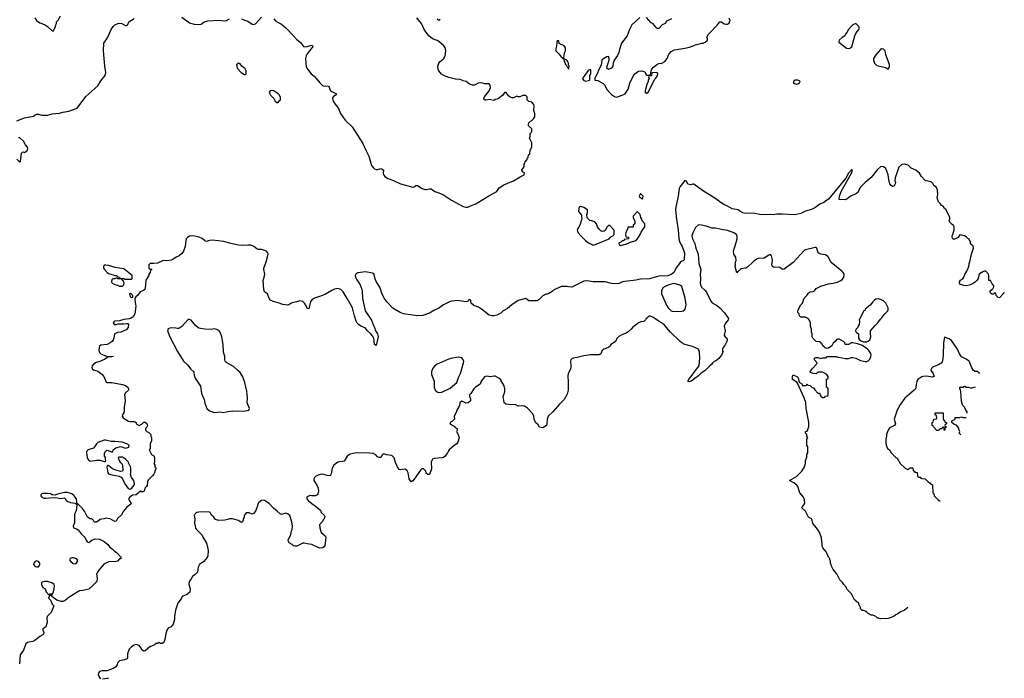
# Model space of a CAD drawing. Header units: inches. Extents: x 2323201 to 2563958, y 895391 to 1023096.
# Tile 164 of 196: x 2528246 to 2541131, y 950481 to 959099. Entities that reach past the tile are written whole.
import ezdxf

# ---------------------------------------------------------------- set-up
doc = ezdxf.new("R2010")
doc.units = ezdxf.units.IN
doc.header["$MEASUREMENT"] = 0
for name, color, linetype in [('C5925', 7, 'Continuous'), ('C5935', 7, 'Continuous'), ('C5945', 7, 'Continuous')]:
    doc.layers.add(name, color=color, linetype=linetype)

msp = doc.modelspace()

# ---------------------------------------------------------------- linework, layer by layer
at = {"layer": 'C5925', "color": 5}
for points, elevation in [([(2528210, 957776), (2528310, 957816), (2528425, 957835), (2528450, 957856), (2528470, 957864), (2528490, 957864), (2528530, 957848), (2528570, 957848), (2528610, 957851), (2528672, 957868), (2528765, 957875), (2528810, 957888), (2528890, 957901), (2528997, 957943), (2529110, 958096), (2529270, 958236), (2529310, 958299), (2529365, 958370), (2529375, 958410), (2529360, 958490), (2529342, 958690), (2529348, 958790), (2529397, 958863), (2529443, 958970), (2529470, 959010), (2529492, 959030), (2529530, 959050), (2529555, 959055), (2529582, 959050), (2529630, 959025), (2529650, 959022), (2529663, 959037), (2529674, 959070), (2529746, 959114)], 40), ([(2528445, 959125), (2528465, 959090), (2528510, 959058), (2528570, 959036), (2528612, 959010), (2528670, 958952), (2528690, 958954), (2528715, 959010), (2528718, 959030), (2528728, 959050), (2528728, 959072), (2528750, 959094), (2528778, 959150)], 60), ([(2528210, 957274), (2528250, 957234), (2528258, 957242), (2528268, 957352), (2528289, 957371), (2528310, 957362), (2528350, 957394), (2528354, 957410), (2528349, 957430), (2528322, 957462), (2528294, 957510), (2528250, 957553), (2528230, 957554)], 40), ([(2530000, 955911), (2529953, 955907), (2529934, 955890), (2529934, 955850), (2529950, 955834), (2529970, 955834), (2529974, 955830), (2529958, 955822), (2529952, 955790), (2529934, 955770), (2529934, 955750), (2529898, 955690), (2529894, 955626), (2529882, 955570), (2529865, 955555), (2529823, 955537), (2529790, 955495), (2529765, 955475), (2529752, 955450), (2529752, 955428), (2529767, 955350), (2529751, 955250), (2529731, 955210), (2529706, 955194), (2529677, 955183), (2529610, 955176), (2529550, 955157), (2529490, 955156), (2529481, 955150), (2529471, 955130), (2529490, 955111), (2529510, 955111), (2529530, 955118), (2529610, 955119), (2529650, 955125), (2529662, 955122), (2529671, 955110), (2529665, 955070), (2529638, 955042), (2529610, 955026), (2529570, 955012), (2529530, 955006), (2529487, 954990), (2529476, 954930), (2529468, 954910), (2529455, 954890), (2529429, 954871), (2529390, 954851), (2529310, 954841), (2529290, 954829), (2529284, 954810), (2529282, 954770), (2529290, 954746), (2529307, 954727), (2529390, 954691), (2529450, 954698), (2529472, 954690), (2529430, 954682), (2529410, 954688), (2529393, 954687), (2529382, 954670), (2529362, 954658), (2529293, 954627), (2529248, 954612), (2529210, 954592), (2529193, 954570), (2529189, 954551), (2529196, 954530), (2529210, 954518), (2529270, 954499), (2529319, 954459), (2529346, 954430), (2529378, 954358), (2529390, 954351), (2529450, 954353), (2529590, 954325), (2529630, 954314), (2529659, 954290), (2529671, 954270), (2529671, 954250), (2529627, 954213), (2529619, 954190), (2529626, 954110), (2529614, 954030), (2529613, 953987), (2529607, 953953), (2529591, 953930), (2529586, 953910), (2529598, 953890), (2529626, 953870), (2529670, 953848), (2529690, 953843), (2529743, 953843), (2529758, 953838), (2529771, 953830), (2529772, 953810), (2529810, 953791), (2529850, 953812), (2529870, 953834), (2529890, 953834), (2529910, 953814), (2529917, 953783), (2529911, 953769), (2529892, 953750), (2529892, 953730), (2529910, 953712), (2529938, 953698), (2529962, 953670), (2529962, 953650), (2529972, 953630), (2529971, 953590), (2529952, 953550), (2529952, 953490), (2529942, 953470), (2529972, 953412), (2529997, 953397), (2530000, 953391)], 40), ([(2530000, 953153), (2529985, 953130), (2529926, 953074), (2529918, 953050), (2529914, 953006), (2529905, 952990), (2529885, 952970), (2529874, 952930), (2529850, 952918), (2529830, 952928), (2529810, 952918), (2529797, 952903), (2529770, 952884), (2529724, 952876), (2529688, 952852), (2529671, 952830), (2529682, 952802), (2529705, 952770), (2529702, 952758), (2529650, 952722), (2529605, 952670), (2529580, 952620), (2529528, 952572), (2529510, 952538), (2529490, 952535), (2529430, 952569), (2529370, 952575), (2529350, 952566), (2529290, 952558), (2529277, 952543), (2529250, 952526), (2529230, 952526), (2529190, 952568), (2529170, 952568), (2529134, 952590), (2529093, 952670), (2529070, 952705), (2529010, 952758), (2529000, 952760), (2528989, 952830), (2528961, 952870), (2528930, 952897), (2528872, 952912), (2528832, 952912), (2528742, 952890), (2528710, 952877), (2528670, 952882), (2528650, 952893), (2528610, 952899), (2528550, 952901), (2528525, 952890), (2528523, 952870), (2528530, 952858), (2528560, 952840), (2528590, 952837), (2528636, 952844), (2528710, 952847), (2528790, 952835), (2528830, 952842), (2528838, 952838), (2528856, 952810), (2528874, 952794), (2528910, 952782), (2528971, 952771), (2528990, 952754), (2528998, 952758), (2528992, 952748), (2528987, 952673), (2528965, 952630), (2528963, 952517), (2528946, 952470), (2528951, 952451), (2528990, 952439), (2529010, 952426), (2529050, 952371), (2529099, 952330), (2529115, 952290), (2529130, 952266), (2529150, 952258), (2529190, 952291), (2529233, 952307), (2529290, 952303), (2529351, 952270), (2529398, 952230), (2529420, 952200), (2529462, 952170), (2529485, 952145), (2529510, 952131), (2529551, 952090), (2529558, 952078), (2529570, 952071), (2529570, 952046), (2529550, 952046), (2529524, 952016), (2529510, 952009), (2529413, 952007), (2529345, 951975), (2529282, 951898), (2529252, 951850), (2529261, 951790), (2529256, 951750), (2529205, 951695), (2529151, 951649), (2529074, 951630), (2529030, 951624), (2528930, 951564), (2528870, 951524), (2528841, 951499), (2528810, 951487), (2528787, 951487), (2528730, 951504), (2528666, 951550), (2528662, 951562), (2528650, 951566), (2528638, 951562), (2528622, 951530), (2528650, 951502), (2528671, 951451), (2528692, 951430), (2528656, 951344), (2528607, 951290), (2528599, 951270), (2528605, 951215), (2528586, 951154), (2528551, 951130), (2528551, 951110), (2528562, 951082), (2528559, 951061), (2528551, 951049), (2528510, 951029), (2528444, 950976), (2528416, 950965), (2528365, 950955), (2528350, 950949), (2528328, 950932), (2528294, 950850), (2528251, 950790), (2528242, 950670)], 40), ([(2530000, 950914), (2529948, 950892), (2529890, 950842), (2529870, 950835), (2529850, 950848), (2529829, 950889), (2529809, 950909), (2529770, 950922), (2529743, 950917), (2529710, 950895), (2529677, 950863), (2529657, 950803), (2529658, 950750), (2529646, 950734), (2529619, 950721), (2529551, 950709), (2529531, 950689), (2529522, 950658), (2529505, 950630), (2529470, 950609), (2529390, 950580), (2529323, 950577), (2529292, 950570), (2529279, 950550), (2529275, 950530), (2529290, 950490), (2529310, 950478)], 60), ([(2529330, 950476), (2529390, 950485), (2529410, 950481)], 60)]:
    msp.add_lwpolyline(points, dxfattribs=dict(at, elevation=elevation))
at = {"layer": 'C5925', "color": 5, "elevation": 40}
for points in [[(2529370, 955889), (2529350, 955888), (2529341, 955870), (2529344, 955850), (2529356, 955830), (2529390, 955791), (2529410, 955779), (2529470, 955762), (2529490, 955752), (2529514, 955750), (2529530, 955734), (2529554, 955730), (2529558, 955718), (2529570, 955714), (2529607, 955713), (2529622, 955702), (2529710, 955702), (2529718, 955710), (2529718, 955750), (2529610, 955839), (2529494, 955855), (2529410, 955881)], [(2529518, 955718), (2529510, 955718), (2529491, 955709), (2529470, 955708), (2529450, 955698), (2529447, 955670), (2529458, 955650), (2529490, 955636), (2529527, 955627), (2529550, 955612), (2529590, 955612), (2529608, 955630), (2529615, 955655), (2529602, 955682), (2529586, 955690), (2529582, 955702), (2529567, 955707), (2529530, 955708)], [(2529690, 955518), (2529682, 955510), (2529690, 955474), (2529710, 955462), (2529726, 955470), (2529726, 955490), (2529706, 955510)], [(2529370, 953597), (2529350, 953597), (2529270, 953569), (2529251, 953550), (2529227, 953510), (2529210, 953493), (2529142, 953470), (2529121, 953450), (2529119, 953430), (2529131, 953371), (2529138, 953350), (2529151, 953331), (2529170, 953322), (2529250, 953335), (2529296, 953336), (2529370, 953314), (2529375, 953330), (2529368, 953348), (2529368, 953370), (2529355, 953390), (2529355, 953425), (2529370, 953452), (2529380, 953460), (2529390, 953465), (2529404, 953464), (2529458, 953442), (2529467, 953453), (2529469, 953471), (2529502, 953498), (2529570, 953515), (2529630, 953491), (2529675, 953505), (2529678, 953530), (2529646, 953550), (2529586, 953570), (2529490, 953581), (2529442, 953582)], [(2529544, 953376), (2529534, 953366), (2529546, 953330), (2529561, 953310), (2529578, 953298), (2529593, 953270), (2529596, 953204), (2529592, 953190), (2529570, 953189), (2529503, 953203), (2529461, 953221), (2529417, 953257), (2529410, 953268), (2529393, 953267), (2529386, 953250), (2529401, 953170), (2529410, 953158), (2529434, 953150), (2529547, 953127), (2529574, 953114), (2529591, 953091), (2529624, 953024), (2529667, 952967), (2529690, 952956), (2529710, 952966), (2529744, 953010), (2529749, 953030), (2529739, 953070), (2529709, 953110), (2529694, 953150), (2529702, 953170), (2529702, 953230), (2529695, 953250), (2529674, 953290), (2529669, 953310), (2529630, 953349), (2529590, 953375)], [(2528470, 952018), (2528450, 952008), (2528432, 951990), (2528426, 951970), (2528450, 951945), (2528470, 951938), (2528490, 951942), (2528508, 951970), (2528508, 951990), (2528490, 952008)], [(2528930, 952057), (2528905, 952050), (2528898, 952030), (2528910, 952012), (2528944, 951984), (2528970, 951978), (2528988, 951990), (2529002, 952010), (2529002, 952030), (2528997, 952037), (2528978, 952050), (2528950, 952056)], [(2528610, 951749), (2528570, 951749), (2528541, 951739), (2528531, 951730), (2528531, 951710), (2528550, 951671), (2528578, 951650), (2528592, 951612), (2528614, 951590), (2528618, 951578), (2528630, 951574), (2528642, 951578), (2528650, 951591), (2528658, 951578), (2528670, 951574), (2528689, 951611), (2528699, 951650), (2528702, 951690), (2528695, 951710), (2528668, 951730)]]:
    msp.add_lwpolyline(points, close=True, dxfattribs=at)
at = {"layer": 'C5935', "color": 5}
for points, elevation in [([(2530370, 959131), (2530470, 959058), (2530530, 959042), (2530590, 959036), (2530620, 959040), (2530658, 959070), (2530710, 959086), (2530850, 959095), (2530930, 959083), (2530951, 959089), (2530990, 959110)], 40), ([(2531150, 959110), (2531190, 959091), (2531230, 959081), (2531290, 959042), (2531310, 959038), (2531330, 959045), (2531410, 959131)], 40), ([(2531570, 959112), (2531600, 959080), (2531670, 959040), (2531731, 958990), (2531830, 958890), (2531870, 958843), (2531919, 958799), (2531961, 958750), (2531990, 958743), (2532070, 958764), (2532079, 958759), (2532082, 958750), (2532070, 958730), (2532007, 958653), (2531993, 958627), (2531988, 958590), (2531990, 958530), (2531996, 958490), (2532005, 958465), (2532061, 958390), (2532099, 958359), (2532176, 958270), (2532210, 958238), (2532230, 958230), (2532270, 958233), (2532288, 958228), (2532296, 958216), (2532303, 958190), (2532314, 958170), (2532330, 958158), (2532392, 958130), (2532378, 958110), (2532347, 958090), (2532339, 958070), (2532343, 958050), (2532362, 958010), (2532416, 957936), (2532446, 957870), (2532506, 957786), (2532598, 957698), (2532738, 957478), (2532775, 957390), (2532814, 957314), (2532850, 957191), (2532870, 957166), (2532890, 957148), (2532910, 957140), (2532930, 957141), (2532970, 957151), (2532990, 957145), (2533005, 957130), (2533003, 957090), (2533007, 957070), (2533030, 957045), (2533063, 957023), (2533136, 956996), (2533231, 956950), (2533390, 956907), (2533409, 956911), (2533430, 956931), (2533450, 956931), (2533511, 956890), (2533550, 956878), (2533570, 956876), (2533610, 956885), (2533630, 956884), (2533678, 956850), (2533732, 956832), (2533790, 956807), (2533898, 956738), (2534050, 956657), (2534086, 956646), (2534110, 956648), (2534166, 956674), (2534216, 956690), (2534386, 956794), (2534490, 956849), (2534522, 956898), (2534581, 956939), (2534710, 956989), (2534796, 957044), (2534848, 957070), (2534854, 957094), (2534826, 957110), (2534818, 957130), (2534830, 957154), (2534847, 957173), (2534848, 957210), (2534858, 957222), (2534860, 957240), (2534886, 957270), (2534890, 957294), (2534902, 957298), (2534906, 957330), (2534922, 957338), (2534928, 957392), (2534948, 957430), (2534948, 957490), (2534918, 957550), (2534926, 957570), (2534928, 957612), (2534946, 957630), (2534946, 957670), (2534906, 957710), (2534906, 957730), (2534908, 957750), (2534929, 957771), (2534950, 957782), (2534970, 957802), (2534989, 957830), (2534989, 957870), (2534974, 957910), (2534977, 957970), (2534974, 957990), (2534950, 958018), (2534909, 958029), (2534889, 958049), (2534886, 958090), (2534870, 958106), (2534830, 958106), (2534790, 958088), (2534768, 958088), (2534750, 958098), (2534710, 958078), (2534690, 958075), (2534665, 958085), (2534642, 958102), (2534610, 958146), (2534590, 958146), (2534567, 958113), (2534510, 958068), (2534490, 958058), (2534470, 958055), (2534450, 958042), (2534410, 958049), (2534390, 958057), (2534350, 958048), (2534330, 958048), (2534322, 958070), (2534329, 958090), (2534389, 958170), (2534405, 958210), (2534402, 958242), (2534390, 958262), (2534330, 958261), (2534308, 958270), (2534270, 958274), (2534247, 958270), (2534198, 958242), (2534170, 958241), (2534134, 958254), (2534088, 958290), (2534050, 958300), (2534033, 958310), (2534010, 958316), (2533950, 958322), (2533861, 958341), (2533804, 958364), (2533768, 958388), (2533730, 958432), (2533722, 958450), (2533718, 958490), (2533730, 958530), (2533748, 958552), (2533791, 958589), (2533814, 958626), (2533824, 958690), (2533814, 958734), (2533796, 958756), (2533732, 958812), (2533710, 958825), (2533647, 958847), (2533598, 958890), (2533540, 958970), (2533503, 959050), (2533445, 959125)], 40), ([(2533708, 959110), (2533730, 959091), (2533750, 959107)], 40), ([(2536361, 959130), (2536255, 959030), (2536225, 958970), (2536196, 958890), (2536121, 958790), (2536094, 958710), (2536087, 958670), (2536071, 958630), (2536025, 958570), (2536011, 958530), (2536010, 958489), (2535990, 958464), (2535950, 958448), (2535930, 958466), (2535934, 958490), (2535962, 958570), (2535962, 958590), (2535950, 958618), (2535930, 958615), (2535877, 958583), (2535865, 958570), (2535857, 958503), (2535816, 958430), (2535811, 958409), (2535773, 958333), (2535774, 958310), (2535810, 958305), (2535883, 958263), (2535902, 958242), (2535928, 958188), (2535990, 958119), (2536030, 958094), (2536050, 958087), (2536070, 958089), (2536129, 958110), (2536170, 958131), (2536209, 958190), (2536229, 958270), (2536279, 958370), (2536295, 958390), (2536330, 958416), (2536350, 958426), (2536390, 958432), (2536431, 958411), (2536434, 958390), (2536450, 958374), (2536490, 958374), (2536502, 958378), (2536508, 958430), (2536518, 958450), (2536542, 958478), (2536586, 958514), (2536610, 958525), (2536650, 958531), (2536690, 958552), (2536719, 958590), (2536739, 958650), (2536770, 958681), (2536817, 958703), (2536950, 958726), (2537010, 958741), (2537089, 958771), (2537113, 958773), (2537170, 958792), (2537190, 958792), (2537216, 958804), (2537246, 958830), (2537246, 958850), (2537238, 958870), (2537258, 958910), (2537378, 959030), (2537389, 959051), (2537409, 959071), (2537430, 959072), (2537467, 959047), (2537490, 959041), (2537510, 959041), (2537528, 959050), (2537539, 959070), (2537542, 959090), (2537530, 959118)], 40), ([(2536774, 959110), (2536710, 959078), (2536691, 959049), (2536654, 959030), (2536610, 958986), (2536590, 958986), (2536576, 958996), (2536530, 959048), (2536510, 959058), (2536449, 959130)], 40), ([(2540000, 957107), (2539975, 957130), (2539910, 957158), (2539874, 957194), (2539830, 957208), (2539790, 957206), (2539750, 957168), (2539701, 957030), (2539698, 956990), (2539705, 956970), (2539702, 956950), (2539690, 956926), (2539680, 956920), (2539670, 956918), (2539650, 956928), (2539635, 956950), (2539619, 957010), (2539613, 957070), (2539590, 957129), (2539570, 957162), (2539550, 957175), (2539530, 957179), (2539510, 957173), (2539470, 957141), (2539387, 957033), (2539311, 956970), (2539250, 956909), (2539234, 956890), (2539217, 956843), (2539197, 956823), (2539122, 956790), (2539090, 956769), (2539070, 956749), (2539050, 956742), (2538970, 956748), (2538974, 956790), (2538998, 956850), (2539132, 957090), (2539146, 957130), (2539130, 957133), (2539090, 957089), (2539056, 957024), (2538958, 956902), (2538830, 956753), (2538810, 956736), (2538770, 956709), (2538715, 956685), (2538650, 956636), (2538610, 956615), (2538528, 956592), (2538470, 956565), (2538390, 956545), (2538230, 956556), (2538150, 956553), (2538110, 956546), (2538070, 956549), (2538010, 956544), (2537929, 956549), (2537850, 956567), (2537750, 956565), (2537708, 956570), (2537672, 956592), (2537650, 956613), (2537570, 956624), (2537510, 956660), (2537461, 956681), (2537424, 956704), (2537356, 956756), (2537183, 956863), (2537070, 956948), (2537053, 956947), (2537030, 956938), (2536990, 956949), (2536970, 956988), (2536950, 956994), (2536890, 956917), (2536878, 956890), (2536863, 956790), (2536833, 956650), (2536830, 956610), (2536841, 956490), (2536865, 956350), (2536873, 956230), (2536886, 956186), (2536915, 956130), (2536947, 956050), (2536941, 955959), (2536930, 955942), (2536910, 955939), (2536890, 955922), (2536842, 955858), (2536805, 955790), (2536782, 955770), (2536727, 955747), (2536610, 955742), (2536490, 955710), (2536370, 955706), (2536310, 955689), (2536167, 955673), (2536133, 955667), (2536090, 955646), (2536070, 955642), (2535990, 955648), (2535908, 955668), (2535750, 955668), (2535670, 955681), (2535630, 955679), (2535470, 955601), (2535430, 955602), (2535410, 955608), (2535330, 955608), (2535230, 955558), (2535216, 955544), (2535170, 955518), (2535150, 955508), (2535133, 955507), (2535090, 955488), (2535044, 955436), (2535020, 955420), (2534910, 955422), (2534870, 955453), (2534770, 955425), (2534687, 955370), (2534630, 955319), (2534571, 955290), (2534541, 955259), (2534490, 955234), (2534450, 955225), (2534425, 955225), (2534390, 955235), (2534290, 955313), (2534250, 955337), (2534190, 955361), (2534155, 955390), (2534148, 955410), (2534148, 955430), (2534130, 955436), (2534118, 955430), (2534106, 955414), (2534090, 955408), (2533970, 955427), (2533881, 955410), (2533790, 955370), (2533730, 955325), (2533664, 955296), (2533610, 955261), (2533522, 955230), (2533450, 955225), (2533267, 955250), (2533226, 955266), (2533130, 955325), (2533050, 955407), (2533021, 955450), (2532990, 955508), (2532960, 955600), (2532910, 955673), (2532896, 955710), (2532885, 955765), (2532877, 955777), (2532864, 955784), (2532770, 955801), (2532670, 955785), (2532644, 955770), (2532638, 955750), (2532640, 955730), (2532657, 955697), (2532702, 955630), (2532725, 955570), (2532729, 955550), (2532734, 955450), (2532769, 955290), (2532850, 955167), (2532876, 955096), (2532890, 955070), (2532901, 955030), (2532927, 954990), (2532934, 954970), (2532939, 954950), (2532910, 954838), (2532890, 954848), (2532879, 954930), (2532862, 954962), (2532835, 954995), (2532798, 955030), (2532768, 955068), (2532710, 955090), (2532681, 955110), (2532662, 955130), (2532650, 955153), (2532626, 955226), (2532600, 955330), (2532533, 955450), (2532477, 955537), (2532449, 955569), (2532410, 955580), (2532366, 955574), (2532330, 955557), (2532250, 955507), (2532210, 955489), (2532105, 955455), (2532079, 955441), (2532051, 955410), (2532030, 955315), (2532010, 955321), (2531997, 955356), (2531972, 955392), (2531950, 955410), (2531930, 955418), (2531910, 955419), (2531870, 955406), (2531810, 955396), (2531793, 955387), (2531770, 955367), (2531750, 955364), (2531690, 955372), (2531630, 955396), (2531564, 955410), (2531530, 955430), (2531512, 955450), (2531487, 955510), (2531450, 955540), (2531442, 955570), (2531433, 955687), (2531451, 955749), (2531452, 955768), (2531440, 955830), (2531442, 955850), (2531471, 955930), (2531496, 956030), (2531493, 956050), (2531474, 956070), (2531410, 956091), (2531370, 956094), (2531350, 956101), (2531310, 956131), (2531270, 956150), (2531231, 956151), (2531170, 956145), (2531110, 956150), (2531010, 956169), (2530918, 956198), (2530770, 956214), (2530731, 956209), (2530690, 956195), (2530670, 956205), (2530635, 956235), (2530593, 956253), (2530510, 956272), (2530470, 956267), (2530446, 956254), (2530426, 956230), (2530420, 956210), (2530411, 956130), (2530390, 956070), (2530370, 956041), (2530331, 956009), (2530294, 955990), (2530250, 955960), (2530230, 955953), (2530170, 955944), (2530130, 955949), (2530114, 955946), (2530050, 955914), (2530000, 955911)], 40), ([(2539868, 951408), (2539825, 951375), (2539770, 951348), (2539736, 951324), (2539710, 951314), (2539690, 951295), (2539650, 951275), (2539610, 951264), (2539510, 951258), (2539490, 951268), (2539470, 951269), (2539450, 951288), (2539410, 951308), (2539390, 951308), (2539350, 951328), (2539330, 951348), (2539310, 951358), (2539287, 951367), (2539270, 951368), (2539248, 951390), (2539247, 951407), (2539228, 951450), (2539226, 951470), (2539203, 951483), (2539190, 951498), (2539170, 951506), (2539130, 951586), (2539070, 951646), (2539066, 951670), (2539029, 951709), (2539015, 951735), (2538978, 951770), (2538938, 951850), (2538890, 951906), (2538868, 951948), (2538867, 951967), (2538858, 951990), (2538856, 952016), (2538846, 952030), (2538846, 952050), (2538830, 952066), (2538815, 952110), (2538798, 952138), (2538755, 952190), (2538749, 952210), (2538749, 952250), (2538742, 952270), (2538738, 952318), (2538714, 952394), (2538675, 952450), (2538625, 952505), (2538618, 952550), (2538610, 952566), (2538569, 952589), (2538529, 952670), (2538482, 952710), (2538489, 952730), (2538519, 952770), (2538515, 952815), (2538502, 952850), (2538455, 952910), (2538429, 952990), (2538415, 953010), (2538378, 953038), (2538318, 953070), (2538410, 953122), (2538482, 953190), (2538515, 953250), (2538528, 953290), (2538528, 953330), (2538547, 953373), (2538548, 953410), (2538558, 953430), (2538558, 953510), (2538548, 953530), (2538546, 953570), (2538548, 953610), (2538558, 953630), (2538546, 953650), (2538546, 953670), (2538528, 953688), (2538528, 953710), (2538550, 953714), (2538574, 953770), (2538573, 953833), (2538537, 954010), (2538532, 954092), (2538512, 954152), (2538424, 954344), (2538415, 954355), (2538358, 954390), (2538358, 954430), (2538366, 954454), (2538424, 954424), (2538438, 954398), (2538444, 954364), (2538452, 954352), (2538477, 954337), (2538490, 954314), (2538530, 954314), (2538542, 954318), (2538550, 954334), (2538558, 954318), (2538590, 954314), (2538614, 954290), (2538638, 954278), (2538650, 954254), (2538690, 954214), (2538713, 954213), (2538730, 954174), (2538750, 954154), (2538770, 954154), (2538782, 954158), (2538790, 954174), (2538822, 954178), (2538826, 954190), (2538826, 954270), (2538822, 954282), (2538806, 954290), (2538806, 954390), (2538826, 954410), (2538826, 954430), (2538810, 954458), (2538750, 954486), (2538690, 954486), (2538670, 954466), (2538628, 954468), (2538590, 954486), (2538589, 954490), (2538615, 954530), (2538675, 954590), (2538682, 954610), (2538649, 954650), (2538646, 954670), (2538663, 954677), (2538690, 954678), (2538730, 954665), (2538750, 954674), (2538790, 954674), (2538802, 954678), (2538810, 954694), (2538930, 954692), (2538950, 954682), (2538970, 954682), (2539050, 954665), (2539094, 954666), (2539130, 954678), (2539150, 954678), (2539190, 954671), (2539250, 954638), (2539310, 954625), (2539330, 954626), (2539350, 954636), (2539370, 954658), (2539385, 954690), (2539389, 954710), (2539385, 954730), (2539359, 954770), (2539339, 954790), (2539276, 954836), (2539210, 954859), (2539150, 954869), (2539130, 954869), (2539090, 954849), (2539050, 954849), (2539046, 954870), (2539026, 954890), (2538970, 954918), (2538950, 954918), (2538934, 954910), (2538925, 954895), (2538890, 954866), (2538874, 954830), (2538830, 954802), (2538810, 954798), (2538785, 954805), (2538758, 954830), (2538742, 954862), (2538726, 954870), (2538722, 954882), (2538670, 954888), (2538626, 954930), (2538618, 954950), (2538618, 954990), (2538608, 955010), (2538608, 955050), (2538595, 955090), (2538594, 955130), (2538589, 955150), (2538570, 955184), (2538530, 955206), (2538485, 955205), (2538468, 955208), (2538450, 955226), (2538446, 955250), (2538428, 955268), (2538428, 955292), (2538469, 955370), (2538489, 955391), (2538510, 955454), (2538548, 955492), (2538563, 955517), (2538578, 955530), (2538590, 955538), (2538630, 955542), (2538646, 955550), (2538670, 955582), (2538729, 955611), (2538830, 955645), (2538892, 955652), (2538950, 955666), (2538990, 955685), (2539010, 955698), (2539033, 955727), (2539034, 955770), (2539024, 955790), (2539005, 955810), (2538864, 955924), (2538842, 955962), (2538831, 955991), (2538821, 956001), (2538790, 956021), (2538730, 956032), (2538704, 956044), (2538690, 956062), (2538677, 956110), (2538670, 956117), (2538657, 956117), (2538531, 956090), (2538510, 956078), (2538370, 955922), (2538250, 955833), (2538230, 955829), (2538195, 955855), (2538170, 955862), (2538130, 955858), (2538110, 955861), (2538098, 955870), (2538088, 955890), (2538099, 955950), (2538095, 955975), (2538085, 956010), (2538070, 956025), (2538050, 956019), (2537990, 955981), (2537910, 955973), (2537890, 955964), (2537846, 955930), (2537770, 955859), (2537747, 955847), (2537682, 955838), (2537651, 955809), (2537650, 955806), (2537638, 955802), (2537630, 955786), (2537609, 955870), (2537615, 955890), (2537615, 955930), (2537622, 955950), (2537619, 955990), (2537593, 956033), (2537586, 956066), (2537590, 956090), (2537610, 956141), (2537634, 956230), (2537636, 956270), (2537627, 956290), (2537593, 956310), (2537510, 956340), (2537430, 956353), (2537353, 956373), (2537310, 956371), (2537230, 956399), (2537168, 956412), (2537130, 956413), (2537090, 956382), (2537053, 956310), (2537042, 956270), (2537050, 956230), (2537080, 956170), (2537094, 956110), (2537118, 956058), (2537125, 956030), (2537133, 955910), (2537159, 955830), (2537152, 955770), (2537156, 955710), (2537149, 955650), (2537154, 955630), (2537170, 955598), (2537217, 955557), (2537234, 955534), (2537290, 955417), (2537310, 955396), (2537377, 955357), (2537410, 955327), (2537470, 955264), (2537521, 955190), (2537519, 955170), (2537483, 955130), (2537467, 955090), (2537477, 955030), (2537467, 954970), (2537479, 954950), (2537499, 954930), (2537503, 954910), (2537499, 954890), (2537477, 954843), (2537450, 954808), (2537443, 954790), (2537442, 954762), (2537452, 954750), (2537442, 954738), (2537431, 954710), (2537396, 954664), (2537351, 954630), (2537334, 954626), (2537314, 954606), (2537305, 954590), (2537273, 954567), (2537216, 954510), (2537166, 954474), (2537130, 954441), (2537031, 954370), (2537002, 954362), (2536989, 954369), (2537003, 954397), (2537035, 954430), (2537089, 954510), (2537137, 954570), (2537147, 954670), (2537141, 954750), (2537130, 954788), (2537050, 954825), (2536950, 954848), (2536910, 954870), (2536887, 954887), (2536763, 955010), (2536709, 955070), (2536677, 955117), (2536615, 955150), (2536530, 955208), (2536490, 955226), (2536478, 955222), (2536473, 955207), (2536458, 955202), (2536454, 955190), (2536438, 955182), (2536434, 955170), (2536414, 955150), (2536373, 955147), (2536334, 955130), (2536324, 955116), (2536270, 955077), (2536248, 955050), (2536207, 955013), (2536182, 954998), (2536125, 954975), (2536087, 954953), (2536066, 954934), (2536037, 954883), (2535983, 954850), (2535972, 954828), (2535951, 954810), (2535890, 954786), (2535870, 954769), (2535850, 954729), (2535830, 954713), (2535710, 954712), (2535630, 954703), (2535543, 954677), (2535490, 954671), (2535470, 954661), (2535460, 954650), (2535452, 954630), (2535459, 954570), (2535458, 954542), (2535450, 954518), (2535423, 954470), (2535419, 954430), (2535423, 954370), (2535422, 954250), (2535410, 954198), (2535370, 954130), (2535310, 954069), (2535228, 953972), (2535161, 953910), (2535147, 953870), (2535145, 953810), (2535138, 953790), (2535090, 953759), (2535050, 953769), (2535030, 953798), (2534995, 953830), (2534977, 953870), (2534974, 953910), (2534963, 953943), (2534890, 954017), (2534850, 954041), (2534826, 954046), (2534770, 954044), (2534730, 954065), (2534670, 954060), (2534610, 954070), (2534590, 954081), (2534584, 954090), (2534574, 954170), (2534593, 954230), (2534593, 954270), (2534584, 954310), (2534538, 954390), (2534518, 954410), (2534470, 954435), (2534450, 954435), (2534410, 954424), (2534350, 954435), (2534330, 954428), (2534301, 954390), (2534287, 954370), (2534270, 954329), (2534211, 954290), (2534191, 954270), (2534150, 954206), (2534134, 954190), (2534132, 954170), (2534142, 954150), (2534145, 954130), (2534145, 954110), (2534138, 954102), (2534114, 954086), (2534090, 954083), (2534030, 954108), (2534011, 954089), (2533998, 954042), (2533965, 953990), (2533960, 953960), (2533932, 953910), (2533934, 953870), (2533910, 953848), (2533885, 953835), (2533874, 953810), (2533930, 953782), (2533945, 953765), (2533972, 953750), (2533972, 953728), (2533962, 953710), (2533985, 953670), (2533996, 953630), (2533979, 953570), (2533965, 953550), (2533930, 953529), (2533867, 953473), (2533851, 953450), (2533845, 953430), (2533810, 953382), (2533790, 953369), (2533774, 953366), (2533670, 953358), (2533650, 953348), (2533638, 953330), (2533632, 953308), (2533637, 953223), (2533610, 953149), (2533586, 953146), (2533566, 953166), (2533559, 953190), (2533544, 953210), (2533530, 953221), (2533510, 953223), (2533490, 953203), (2533410, 953086), (2533390, 953065), (2533370, 953054), (2533341, 953090), (2533329, 953169), (2533316, 953196), (2533290, 953219), (2533230, 953209), (2533210, 953215), (2533190, 953248), (2533165, 953305), (2533146, 953366), (2533114, 953395), (2533045, 953405), (2533010, 953418), (2532992, 953408), (2532972, 953370), (2532950, 953369), (2532930, 953379), (2532906, 953406), (2532870, 953421), (2532830, 953426), (2532650, 953430), (2532570, 953415), (2532533, 953387), (2532490, 953324), (2532470, 953317), (2532430, 953315), (2532410, 953310), (2532356, 953270), (2532333, 953230), (2532321, 953159), (2532310, 953129), (2532270, 953133), (2532226, 953150), (2532192, 953152), (2532150, 953141), (2532119, 953121), (2532106, 953110), (2532096, 953090), (2532096, 953070), (2532135, 953010), (2532151, 952970), (2532156, 952930), (2532146, 952894), (2532139, 952881), (2532111, 952869), (2532070, 952869), (2532045, 952875), (2532010, 952858), (2532002, 952850), (2532005, 952830), (2532022, 952810), (2532090, 952752), (2532110, 952742), (2532142, 952710), (2532182, 952682), (2532192, 952650), (2532230, 952614), (2532237, 952597), (2532231, 952570), (2532221, 952559), (2532206, 952530), (2532171, 952489), (2532174, 952450), (2532191, 952391), (2532244, 952344), (2532252, 952330), (2532238, 952210), (2532211, 952189), (2532170, 952186), (2532070, 952233), (2532010, 952239), (2531970, 952249), (2531950, 952248), (2531874, 952210), (2531849, 952209), (2531830, 952215), (2531812, 952232), (2531773, 952253), (2531764, 952270), (2531761, 952290), (2531796, 952364), (2531804, 952410), (2531813, 952430), (2531817, 952470), (2531807, 952530), (2531781, 952610), (2531759, 952630), (2531730, 952641), (2531670, 952626), (2531653, 952633), (2531615, 952670), (2531567, 952707), (2531509, 952770), (2531450, 952809), (2531430, 952814), (2531410, 952809), (2531370, 952778), (2531365, 952770), (2531351, 952710), (2531330, 952668), (2531304, 952636), (2531290, 952629), (2531248, 952648), (2531210, 952648), (2531185, 952610), (2531182, 952590), (2531172, 952570), (2531172, 952550), (2531162, 952530), (2531150, 952518), (2531130, 952528), (2531110, 952548), (2531090, 952549), (2531030, 952569), (2530990, 952569), (2530970, 952558), (2530930, 952549), (2530852, 952548), (2530810, 952558), (2530788, 952588), (2530756, 952616), (2530738, 952650), (2530718, 952658), (2530590, 952656), (2530565, 952650), (2530550, 952641), (2530536, 952630), (2530531, 952610), (2530536, 952570), (2530534, 952510), (2530541, 952470), (2530548, 952448), (2530561, 952430), (2530633, 952353), (2530643, 952330), (2530691, 952250), (2530701, 952221), (2530714, 952154), (2530710, 952086), (2530700, 952060), (2530656, 952010), (2530599, 951970), (2530583, 951937), (2530571, 951869), (2530542, 951838), (2530507, 951813), (2530485, 951775), (2530462, 951750), (2530458, 951710), (2530476, 951650), (2530471, 951610), (2530430, 951575), (2530390, 951562), (2530372, 951550), (2530360, 951520), (2530317, 951463), (2530286, 951374), (2530271, 951290), (2530271, 951250), (2530255, 951190), (2530230, 951154), (2530190, 951139), (2530171, 951110), (2530157, 951063), (2530147, 950990), (2530131, 950950), (2530110, 950938), (2530090, 950938), (2530070, 950948), (2530050, 950938), (2530030, 950935), (2530010, 950918), (2530000, 950914)], 60), ([(2540000, 954391), (2539998, 954390), (2539987, 954370), (2539967, 954270), (2539950, 954250), (2539830, 954149), (2539771, 954069), (2539728, 953990), (2539691, 953870), (2539707, 953810), (2539695, 953790), (2539650, 953769), (2539626, 953750), (2539611, 953730), (2539591, 953671), (2539591, 953649), (2539581, 953610), (2539581, 953570), (2539585, 953530), (2539602, 953490), (2539630, 953472), (2539652, 953430), (2539712, 953372), (2539730, 953362), (2539770, 953294), (2539834, 953230), (2539870, 953214), (2539882, 953218), (2539890, 953234), (2539930, 953234), (2539934, 953230), (2539938, 953198), (2539953, 953193), (2539958, 953178), (2539990, 953174), (2539994, 953130), (2540000, 953124)], 60), ([(2530000, 953391), (2530012, 953372), (2530011, 953309), (2530002, 953290), (2530014, 953270), (2530014, 953250), (2530032, 953230), (2530024, 953216), (2530011, 953170), (2530000, 953153)], 40)]:
    msp.add_lwpolyline(points, dxfattribs=dict(at, elevation=elevation))
for points, elevation in [([(2539190, 959048), (2539150, 959034), (2539125, 959010), (2539092, 958970), (2539071, 958930), (2539052, 958910), (2539042, 958890), (2539030, 958878), (2539010, 958868), (2538972, 958830), (2538965, 958815), (2538966, 958806), (2538982, 958790), (2539065, 958725), (2539090, 958721), (2539110, 958727), (2539135, 958745), (2539173, 958890), (2539193, 958927), (2539229, 958970), (2539235, 958990), (2539220, 959020)], 40), ([(2535290, 958826), (2535278, 958822), (2535274, 958810), (2535273, 958753), (2535260, 958720), (2535263, 958690), (2535307, 958646), (2535330, 958615), (2535344, 958604), (2535350, 958592), (2535366, 958594), (2535376, 958664), (2535388, 958690), (2535388, 958730), (2535370, 958758), (2535307, 958787), (2535302, 958822)], 40), ([(2539524, 958716), (2539510, 958708), (2539450, 958638), (2539418, 958590), (2539418, 958570), (2539431, 958531), (2539462, 958502), (2539572, 958472), (2539590, 958471), (2539610, 958454), (2539630, 958482), (2539630, 958515), (2539580, 958640), (2539570, 958693), (2539550, 958715)], 40), ([(2531110, 958529), (2531090, 958519), (2531084, 958510), (2531090, 958465), (2531146, 958410), (2531190, 958382), (2531198, 958382), (2531208, 958392), (2531209, 958430), (2531197, 958457), (2531155, 958490), (2531130, 958522)], 40), ([(2535370, 958586), (2535365, 958575), (2535370, 958554), (2535381, 958541), (2535390, 958512), (2535401, 958501), (2535410, 958482), (2535426, 958466), (2535430, 958454), (2535438, 958490), (2535428, 958508), (2535428, 958530), (2535416, 958556), (2535406, 958570)], 40), ([(2535710, 958446), (2535690, 958438), (2535670, 958418), (2535611, 958330), (2535623, 958310), (2535650, 958297), (2535690, 958303), (2535708, 958310), (2535708, 958370), (2535718, 958390), (2535718, 958438)], 40), ([(2536553, 958407), (2536518, 958402), (2536514, 958370), (2536510, 958366), (2536478, 958362), (2536474, 958350), (2536482, 958330), (2536472, 958310), (2536471, 958290), (2536451, 958250), (2536431, 958170), (2536431, 958150), (2536450, 958136), (2536470, 958151), (2536557, 958323), (2536570, 958332), (2536590, 958362), (2536598, 958390), (2536598, 958398), (2536590, 958406)], 40), ([(2538427, 958307), (2538393, 958307), (2538374, 958290), (2538374, 958270), (2538384, 958264), (2538410, 958254), (2538430, 958262), (2538450, 958274), (2538458, 958290), (2538450, 958298)], 40), ([(2531546, 958174), (2531522, 958170), (2531512, 958150), (2531518, 958130), (2531530, 958112), (2531572, 958070), (2531590, 958034), (2531610, 958014), (2531630, 958014), (2531643, 958037), (2531658, 958050), (2531660, 958060), (2531660, 958080), (2531648, 958110), (2531628, 958130), (2531570, 958169)], 40), ([(2536370, 956826), (2536354, 956790), (2536358, 956778), (2536373, 956773), (2536378, 956758), (2536390, 956754), (2536402, 956758), (2536406, 956790)], 40), ([(2535590, 956655), (2535574, 956650), (2535561, 956630), (2535558, 956590), (2535600, 956540), (2535602, 956490), (2535592, 956470), (2535591, 956450), (2535578, 956410), (2535542, 956350), (2535545, 956330), (2535555, 956310), (2535588, 956270), (2535650, 956210), (2535690, 956180), (2535750, 956151), (2535790, 956161), (2535958, 956230), (2535983, 956257), (2536006, 956270), (2536026, 956290), (2536027, 956347), (2535970, 956406), (2535950, 956406), (2535930, 956386), (2535910, 956346), (2535894, 956330), (2535870, 956326), (2535850, 956338), (2535830, 956358), (2535809, 956390), (2535794, 956430), (2535773, 956453), (2535733, 956467), (2535706, 956470), (2535670, 956506), (2535666, 956550), (2535678, 956570), (2535675, 956610), (2535630, 956642)], 40), ([(2536330, 956586), (2536318, 956582), (2536314, 956570), (2536274, 956530), (2536274, 956510), (2536292, 956472), (2536294, 956450), (2536294, 956430), (2536274, 956410), (2536274, 956390), (2536270, 956386), (2536210, 956386), (2536178, 956310), (2536174, 956294), (2536178, 956258), (2536213, 956253), (2536214, 956230), (2536158, 956222), (2536153, 956207), (2536130, 956206), (2536113, 956187), (2536090, 956178), (2536085, 956170), (2536090, 956154), (2536110, 956146), (2536190, 956166), (2536233, 956187), (2536314, 956210), (2536358, 956270), (2536380, 956320), (2536428, 956390), (2536427, 956427), (2536390, 956466), (2536388, 956490), (2536375, 956510), (2536366, 956550)], 40), ([(2536810, 955646), (2536741, 955630), (2536691, 955610), (2536663, 955590), (2536643, 955550), (2536644, 955510), (2536710, 955362), (2536731, 955331), (2536770, 955291), (2536786, 955286), (2536830, 955279), (2536910, 955284), (2536930, 955291), (2536952, 955308), (2536961, 955330), (2536967, 955370), (2536954, 955454), (2536910, 955609), (2536886, 955626)], 60), ([(2539490, 955445), (2539450, 955441), (2539431, 955430), (2539410, 955409), (2539377, 955363), (2539332, 955330), (2539312, 955310), (2539305, 955295), (2539292, 955288), (2539231, 955170), (2539236, 955150), (2539231, 955110), (2539218, 955090), (2539210, 955066), (2539190, 955046), (2539182, 955030), (2539192, 955012), (2539222, 954990), (2539223, 954930), (2539236, 954910), (2539256, 954895), (2539290, 954882), (2539330, 954884), (2539350, 954891), (2539373, 954910), (2539384, 954950), (2539378, 954990), (2539382, 955030), (2539441, 955099), (2539470, 955127), (2539515, 955185), (2539530, 955196), (2539558, 955242), (2539590, 955271), (2539606, 955290), (2539610, 955302), (2539612, 955330), (2539581, 955390), (2539550, 955420)], 60), ([(2530470, 955178), (2530450, 955175), (2530370, 955084), (2530330, 955059), (2530310, 955057), (2530290, 955063), (2530230, 955067), (2530210, 955065), (2530190, 955054), (2530182, 955030), (2530209, 954950), (2530310, 954758), (2530390, 954631), (2530441, 954581), (2530486, 954526), (2530523, 954490), (2530528, 954450), (2530541, 954410), (2530610, 954305), (2530626, 954210), (2530662, 954130), (2530670, 954082), (2530696, 954010), (2530730, 953981), (2530790, 953961), (2530870, 953966), (2530910, 953958), (2530950, 953966), (2531030, 953981), (2531050, 953976), (2531090, 953981), (2531170, 953978), (2531224, 953984), (2531246, 953990), (2531255, 954010), (2531224, 954085), (2531227, 954150), (2531219, 954239), (2531194, 954350), (2531165, 954425), (2531130, 954481), (2531095, 954515), (2531042, 954562), (2530955, 954610), (2530934, 954630), (2530929, 954650), (2530929, 954690), (2530914, 954750), (2530909, 954850), (2530893, 954950), (2530869, 955010), (2530852, 955032), (2530826, 955046), (2530790, 955052), (2530750, 955046), (2530669, 955049), (2530610, 955057), (2530590, 955064), (2530550, 955094), (2530490, 955169)], 60), ([(2533990, 954684), (2533890, 954665), (2533849, 954651), (2533770, 954620), (2533711, 954590), (2533675, 954565), (2533649, 954530), (2533635, 954490), (2533635, 954455), (2533668, 954370), (2533668, 954290), (2533681, 954250), (2533694, 954234), (2533730, 954219), (2533770, 954227), (2533881, 954279), (2533967, 954353), (2533990, 954418), (2534016, 954470), (2534054, 954610), (2534057, 954630), (2534049, 954650), (2534030, 954674)], 60)]:
    msp.add_lwpolyline(points, close=True, dxfattribs=dict(at, elevation=elevation))
at = {"layer": 'C5945', "color": 5}
for points, elevation in [([(2541131, 955526), (2541130, 955526), (2541118, 955522), (2541114, 955510), (2541070, 955458), (2541050, 955466), (2541026, 955490), (2541022, 955522), (2541010, 955526), (2540998, 955522), (2540992, 955508), (2540968, 955508), (2540946, 955530), (2540948, 955550), (2540970, 955574), (2540982, 955578), (2540996, 955604), (2540996, 955616), (2540968, 955650), (2540950, 955686), (2540928, 955688), (2540928, 955750), (2540922, 955770), (2540890, 955809), (2540870, 955809), (2540857, 955803), (2540808, 955772), (2540797, 955750), (2540788, 955712), (2540775, 955690), (2540753, 955667), (2540716, 955644), (2540670, 955627), (2540630, 955619), (2540601, 955621), (2540556, 955636), (2540546, 955650), (2540546, 955670), (2540558, 955690), (2540588, 955710), (2540602, 955730), (2540614, 955766), (2540642, 955810), (2540658, 955850), (2540669, 955890), (2540669, 955910), (2540682, 955930), (2540701, 956030), (2540728, 956110), (2540722, 956142), (2540696, 956156), (2540688, 956168), (2540689, 956190), (2540670, 956228), (2540655, 956235), (2540630, 956258), (2540609, 956269), (2540550, 956282), (2540525, 956250), (2540510, 956239), (2540470, 956225), (2540458, 956230), (2540449, 956249), (2540449, 956269), (2540459, 956290), (2540474, 956350), (2540475, 956390), (2540468, 956408), (2540450, 956418), (2540418, 956450), (2540408, 956470), (2540418, 956490), (2540418, 956510), (2540368, 956610), (2540348, 956630), (2540330, 956658), (2540310, 956668), (2540298, 956690), (2540270, 956718), (2540254, 956770), (2540262, 956810), (2540258, 956870), (2540243, 956903), (2540209, 956930), (2540199, 956950), (2540176, 956976), (2540110, 956989), (2540090, 956999), (2540046, 957046), (2540019, 957090), (2540000, 957107)], 40), ([(2540807, 954466), (2540800, 954480), (2540776, 954496), (2540750, 954498), (2540728, 954510), (2540706, 954546), (2540681, 954610), (2540669, 954630), (2540630, 954659), (2540569, 954689), (2540546, 954726), (2540519, 954790), (2540442, 954902), (2540410, 954922), (2540350, 954946), (2540335, 954870), (2540331, 954710), (2540324, 954636), (2540312, 954610), (2540270, 954582), (2540202, 954558), (2540172, 954530), (2540171, 954510), (2540199, 954470), (2540211, 954430), (2540190, 954422), (2540113, 954433), (2540068, 954432), (2540050, 954425), (2540000, 954391)], 60), ([(2540647, 953949), (2540647, 953967), (2540628, 953988), (2540608, 954030), (2540588, 954050), (2540570, 954106), (2540562, 954230), (2540556, 954256), (2540548, 954270), (2540549, 954291), (2540587, 954293), (2540610, 954302), (2540630, 954292), (2540668, 954292), (2540690, 954282), (2540704, 954284), (2540754, 954294)], 60), ([(2540560, 953668), (2540545, 953685), (2540542, 953690), (2540548, 953710), (2540542, 953730), (2540530, 953758), (2540510, 953788), (2540470, 953806), (2540446, 953830), (2540446, 953850), (2540486, 953870), (2540490, 953894), (2540547, 953893), (2540570, 953902), (2540590, 953894), (2540630, 953894)], 60), ([(2540000, 953124), (2540010, 953114), (2540030, 953114), (2540038, 953098), (2540050, 953094), (2540094, 953090), (2540134, 953050), (2540157, 953037), (2540165, 953025), (2540191, 953011), (2540194, 952910), (2540214, 952890), (2540214, 952870), (2540260, 952820), (2540284, 952804), (2540291, 952802)], 60)]:
    msp.add_lwpolyline(points, dxfattribs=dict(at, elevation=elevation))
at = {"layer": 'C5945', "color": 5, "elevation": 60}
msp.add_lwpolyline([(2540350, 953726), (2540346, 953730), (2540342, 953762), (2540330, 953766), (2540318, 953762), (2540313, 953747), (2540290, 953746), (2540270, 953726), (2540250, 953726), (2540206, 953770), (2540202, 953782), (2540186, 953790), (2540186, 953830), (2540202, 953838), (2540207, 953873), (2540242, 953878), (2540246, 953890), (2540242, 953922), (2540226, 953930), (2540226, 953950), (2540230, 953954), (2540330, 953954), (2540333, 953873), (2540338, 953858), (2540350, 953854), (2540354, 953834), (2540374, 953830), (2540374, 953810), (2540358, 953802), (2540354, 953790), (2540358, 953778), (2540374, 953770), (2540358, 953762)], close=True, dxfattribs=at)

doc.saveas('drawing.dxf')
